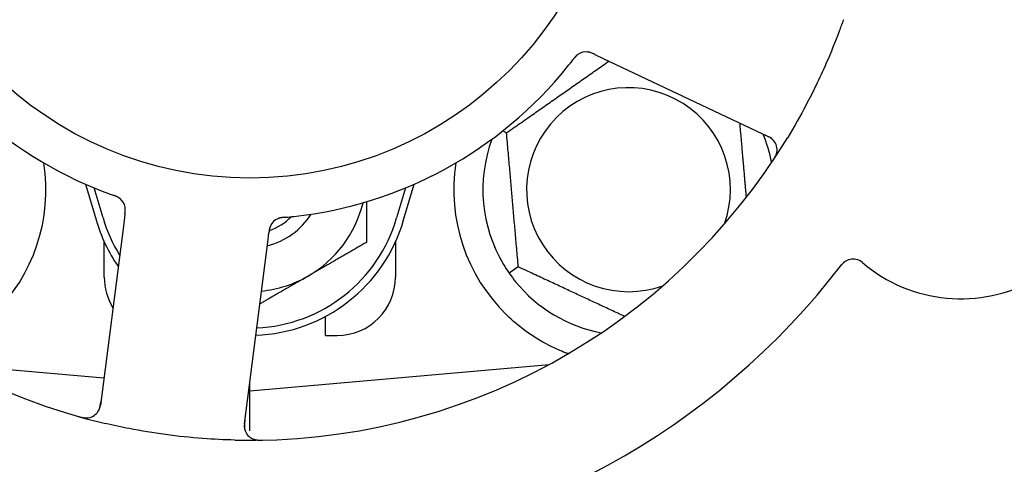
# Model space of a CAD drawing. Header units: inches. Extents: x 24 to 1128, y -69 to 748.
# Tile 26 of 256: x 131.492 to 133.605, y 225.271 to 226.224. Entities that reach past the tile are written whole.
import ezdxf

# ---------------------------------------------------------------- set-up
doc = ezdxf.new("R2010")
doc.units = ezdxf.units.IN
doc.header["$LTSCALE"] = 32
doc.header["$MEASUREMENT"] = 0
doc.layers.add('Dimension (ANSI)', color=7, linetype='Continuous', lineweight=25)
doc.layers.add('Visible (ANSI)', color=7, linetype='Continuous', lineweight=30)
doc.styles.add('Note Text (ANSI)', font='tahoma.ttf')
doc.dimstyles.new('SB Fraction-16 (ANSI)', dxfattribs={"dimscale": 32, "dimtxt": 0.125, "dimasz": 0.098425, "dimexe": 0.125, "dimexo": 0.0625, "dimgap": 0.031496, "dimtad": 0, "dimtih": 1, "dimtoh": 1, "dimdec": 4, "dimrnd": 1e-08, "dimzin": 0, "dimdsep": 46, "dimlunit": 5, "dimtxsty": 'Note Text (ANSI)', "dimcen": 0.09, "dimdle": 0.393701, "dimclrd": 256, "dimclre": 256, "dimclrt": 256, "dimadec": 0, "dimazin": 3, "dimtfac": 0.96, "dimtofl": 0, "dimtmove": 0, "dimatfit": 3, "dimfxl": 1, "dimfrac": 2, "dimtolj": 1, "dimtzin": 12, "dimlwd": -1, "dimlwe": -1, "dimarcsym": 0})

# ---------------------------------------------------------------- blocks, each defined once
blk = doc.blocks.new('*D15')
at = {"layer": 'Defpoints', "color": 0, "transparency": 16777216}
for p in [(159.2904, 460.4837), (67.9568, 170.772), (125.1654, 170.772)]:
    blk.add_point(p, dxfattribs=at)
at = {"layer": 'Dimension (ANSI)', "transparency": 16777216}
for p, q in [((157.2904, 460.4837), (63.9568, 460.4837)), ((67.9568, 457.3341), (67.9568, 323.1609)), ((67.9568, 173.9216), (67.9568, 316.0948)), ((123.1654, 170.772), (63.9568, 170.772))]:
    blk.add_line(p, q, dxfattribs=at)
for points in [[(67.4319, 457.3341), (68.4817, 457.3341), (67.9568, 460.4837)], [(67.4319, 173.9216), (68.4817, 173.9216), (67.9568, 170.772)]]:
    blk.add_solid(points, dxfattribs=at)
at = {"layer": 'Dimension (ANSI)', "transparency": 16777216, "insert": (55.7701, 322.153), "char_height": 4, "attachment_point": 1, "style": 'Note Text (ANSI)'}
blk.add_mtext('\\A1;289 11/16', dxfattribs=at)

msp = doc.modelspace()

# ---------------------------------------------------------------- linework, layer by layer
at = {"layer": 'Visible (ANSI)'}
for p, q in [((132.72633, 226.14962), (132.74429, 226.14112)), ((132.74429, 226.14112), (133.09956, 225.97306)), ((132.53698, 225.98158), (132.52855, 225.98551)), ((131.63378, 225.87115), (131.65611, 225.79458)), ((131.67111, 225.79895), (131.65236, 225.86323)), ((132.31986, 225.86323), (132.30111, 225.79895)), ((132.31611, 225.79458), (132.33844, 225.87115)), ((131.71796, 225.80663), (131.71543, 225.78693)), ((131.71543, 225.78693), (131.66538, 225.39712)), ((132.02439, 225.74726), (132.02693, 225.76699)), ((131.67361, 225.67208), (131.67361, 225.74762)), ((131.97434, 225.35745), (132.02439, 225.74726)), ((132.29861, 225.74762), (132.29861, 225.67208)), ((132.56214, 225.694), (132.54262, 225.68033)), ((132.14861, 225.54708), (132.14861, 225.58791)), ((132.14861, 225.54708), (132.17361, 225.54708)), ((131.34412, 225.48449), (131.6729, 225.45573)), ((131.98611, 225.42833), (132.62809, 225.48449)), ((132.62486, 225.48275), (132.62486, 225.48421)), ((131.98611, 225.42833), (131.98611, 225.44908)), ((131.98347, 225.42856), (131.98611, 225.42833)), ((131.98611, 225.34233), (131.98611, 225.42833))]:
    msp.add_line(p, q, dxfattribs=at)
msp.add_circle((131.98611, 226.67208), 0.7875, dxfattribs=at)
for centre, radius, start, end in [((131.98611, 226.67208), 0.875, 204.19111, 249.17573), ((131.98611, 226.67208), 1.35, 196.62287, 256.74397), ((133.51154, 225.95047), 0.325, 229.56477, 79.80207), ((132.70773, 226.12385), 0.03125, 82.67765, 124.13682), ((131.98611, 226.67208), 0.875, 276.19111, 321.17573), ((132.79861, 225.85958), 0.21875, 340.34111, 289.65889), ((131.98611, 226.67208), 1.35, 268.62287, 328.74397), ((132.79861, 225.85958), 0.3125, 159.72028, 210.84193), ((132.79861, 225.85958), 0.3125, 10.71622, 22.42184), ((133.08619, 225.94481), 0.03125, 326.53135, 64.68342), ((131.17361, 225.85958), 0.375, 314.27762, 8.78707), ((132.79861, 225.85958), 0.375, 171.21293, 225.72238), ((131.6877, 225.81636), 0.03125, 10.67765, 52.13682), ((131.98611, 225.89083), 0.25, 300, 346.26096), ((131.98611, 225.89083), 0.34375, 196.2602, 214.73634), ((131.98611, 225.89083), 0.32812, 196.2602, 211.61609), ((131.98611, 225.89083), 0.34375, 272.10255, 343.7398), ((131.98611, 225.89083), 0.32812, 272.55546, 343.7398), ((131.98611, 225.89083), 0.15607, 283.81163, 327.53073), ((131.98611, 225.89083), 0.126, 289.2275, 314.92348), ((132.05866, 225.76873), 0.03125, 113.46904, 155.46837), ((133.28048, 225.67931), 0.03125, 49.56477, 142.51231), ((131.98611, 226.67208), 1.6, 274.81714, 322.5497), ((131.79861, 225.67208), 0.125, 180, 211.69426), ((131.98611, 225.89083), 0.25, 275.68783, 300), ((132.17361, 225.67208), 0.125, 270, 0), ((132.79861, 225.85958), 0.3125, 219.15807, 259.28378), ((131.63438, 225.4011), 0.03125, 254.53135, 352.68342), ((132.00534, 225.35347), 0.03125, 172.68342, 270.83549)]:
    msp.add_arc(centre, radius, start, end, dxfattribs=at)
for points, knots in [([(133.25964, 226.22417), (133.25675, 226.21595), (133.25378, 226.20777), (133.24211, 226.17652), (133.23293, 226.15387), (133.2159, 226.1149), (133.20834, 226.09851), (133.19374, 226.06845), (133.1868, 226.05476), (133.16722, 226.01772), (133.1541, 225.99456), (133.14017, 225.97161)], [-0.73117437, -0.73117437, -0.73117437, -0.73117437, -0.66329539, -0.66329539, -0.47009836, -0.47009836, -0.32966499, -0.32966499, -0.20932583, -0.20932583, 0, 0, 0, 0]), ([(132.72629, 226.14963), (132.72602, 226.14976), (132.72575, 226.14989), (132.72427, 226.15059), (132.72302, 226.15117), (132.72039, 226.15231), (132.71898, 226.15288), (132.71643, 226.15376), (132.71525, 226.1541), (132.71304, 226.15462), (132.71196, 226.1548), (132.71105, 226.15492), (132.71092, 226.15493), (132.71081, 226.15494)], [0, 0, 0, 0, 0.002309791, 0.002309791, 0.012623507, 0.012623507, 0.024338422, 0.024338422, 0.035397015, 0.035397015, 0.047442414, 0.047442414, 0.049661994, 0.049661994, 0.049661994, 0.049661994]), ([(132.72633, 226.14962), (132.72585, 226.14984), (132.72537, 226.15007), (132.72444, 226.15051), (132.72398, 226.15072), (132.72294, 226.1512), (132.72238, 226.15146), (132.72034, 226.15237), (132.71901, 226.1529), (132.71691, 226.15366), (132.71598, 226.15395), (132.71427, 226.15439), (132.71352, 226.15455), (132.71226, 226.15477), (132.7117, 226.15484), (132.71138, 226.15488), (132.71133, 226.15489), (132.71133, 226.15489), (132.71133, 226.15489), (132.71133, 226.15489)], [0, 0, 0, 0, 0.004355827, 0.004355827, 0.008687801, 0.008687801, 0.014307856, 0.014307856, 0.029588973, 0.029588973, 0.043844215, 0.043844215, 0.054171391, 0.054171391, 0.061954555, 0.061954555, 0.063871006, 0.063871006, 0.063878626, 0.063878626, 0.063878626, 0.063878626]), ([(132.69082, 226.15013), (132.69063, 226.15), (132.69038, 226.14983), (132.68966, 226.14932), (132.68915, 226.14894), (132.68811, 226.14808), (132.68758, 226.14762), (132.68655, 226.14665), (132.68606, 226.14616), (132.6849, 226.14495), (132.68421, 226.14418), (132.68322, 226.14303), (132.68292, 226.14268), (132.68186, 226.1414), (132.68109, 226.14042), (132.6801, 226.13915), (132.67985, 226.13883), (132.6795, 226.13837), (132.67939, 226.13823), (132.67928, 226.1381)], [0.044252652, 0.044252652, 0.044252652, 0.044252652, 0.050671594, 0.050671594, 0.061250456, 0.061250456, 0.071050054, 0.071050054, 0.078610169, 0.078610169, 0.087196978, 0.087196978, 0.090753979, 0.090753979, 0.100050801, 0.100050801, 0.10314767, 0.10314767, 0.10451733, 0.10451733, 0.10451733, 0.10451733]), ([(132.6905, 226.14993), (132.6905, 226.14993), (132.69048, 226.14991), (132.69037, 226.14983), (132.69025, 226.14975), (132.68988, 226.1495), (132.68959, 226.14928), (132.68861, 226.14854), (132.68788, 226.14794), (132.68642, 226.14658), (132.68568, 226.14584), (132.68403, 226.14403), (132.68308, 226.14292), (132.68131, 226.14073), (132.68046, 226.13963), (132.67952, 226.1384), (132.6794, 226.13825), (132.67928, 226.1381)], [0.030853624, 0.030853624, 0.030853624, 0.030853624, 0.032941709, 0.032941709, 0.03638518, 0.03638518, 0.042347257, 0.042347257, 0.055267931, 0.055267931, 0.065838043, 0.065838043, 0.077516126, 0.077516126, 0.087897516, 0.087897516, 0.089364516, 0.089364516, 0.089364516, 0.089364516]), ([(133.11151, 225.96313), (133.11133, 225.96337), (133.11111, 225.96366), (133.10998, 225.96504), (133.10877, 225.96632), (133.10639, 225.96841), (133.10519, 225.96934), (133.10197, 225.9715), (133.09986, 225.97274), (133.09669, 225.97437), (133.09575, 225.97484), (133.09395, 225.97571), (133.09308, 225.97612), (133.09221, 225.97653)], [0.058736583, 0.058736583, 0.058736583, 0.058736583, 0.064782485, 0.064782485, 0.086145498, 0.086145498, 0.103238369, 0.103238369, 0.1234345, 0.1234345, 0.131598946, 0.131598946, 0.138939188, 0.138939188, 0.138939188, 0.138939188]), ([(133.10835, 225.92169), (133.1087, 225.92221), (133.10904, 225.92273), (133.10996, 225.92413), (133.11055, 225.92504), (133.11159, 225.92674), (133.11206, 225.92753), (133.11322, 225.9296), (133.11389, 225.93091), (133.11497, 225.93322), (133.1154, 225.93427), (133.11606, 225.93608), (133.11631, 225.93687), (133.11676, 225.93847), (133.11693, 225.93925), (133.11709, 225.94013), (133.11712, 225.94032), (133.11714, 225.94048)], [0, 0, 0, 0, 0.005149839, 0.005149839, 0.013554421, 0.013554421, 0.020527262, 0.020527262, 0.031641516, 0.031641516, 0.041623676, 0.041623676, 0.051235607, 0.051235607, 0.06373445, 0.06373445, 0.067355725, 0.067355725, 0.067355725, 0.067355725]), ([(131.70747, 225.84056), (131.70729, 225.84071), (131.70705, 225.84089), (131.70635, 225.84142), (131.70582, 225.84179), (131.70469, 225.84251), (131.70409, 225.84287), (131.70285, 225.84355), (131.70223, 225.84387), (131.70072, 225.8446), (131.69978, 225.84502), (131.69837, 225.8456), (131.69795, 225.84577), (131.6964, 225.84639), (131.69524, 225.84682), (131.69372, 225.84737), (131.69334, 225.84751), (131.6928, 225.8477), (131.69263, 225.84776), (131.69246, 225.84782)], [0.044252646, 0.044252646, 0.044252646, 0.044252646, 0.05067159, 0.05067159, 0.061250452, 0.061250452, 0.07105005, 0.07105005, 0.078610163, 0.078610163, 0.087196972, 0.087196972, 0.090753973, 0.090753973, 0.100050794, 0.100050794, 0.103147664, 0.103147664, 0.104517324, 0.104517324, 0.104517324, 0.104517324]), ([(131.70718, 225.8408), (131.70718, 225.8408), (131.70716, 225.84082), (131.70705, 225.84091), (131.70694, 225.84099), (131.70658, 225.84126), (131.70629, 225.84148), (131.70528, 225.84218), (131.70449, 225.84268), (131.70274, 225.84366), (131.7018, 225.84413), (131.69958, 225.84514), (131.69823, 225.8457), (131.6956, 225.8467), (131.69429, 225.84717), (131.69283, 225.84769), (131.69265, 225.84776), (131.69246, 225.84782)], [0.030853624, 0.030853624, 0.030853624, 0.030853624, 0.032941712, 0.032941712, 0.036385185, 0.036385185, 0.042347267, 0.042347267, 0.055267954, 0.055267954, 0.065838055, 0.065838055, 0.077516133, 0.077516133, 0.087897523, 0.087897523, 0.089364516, 0.089364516, 0.089364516, 0.089364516]), ([(131.71796, 225.80664), (131.71803, 225.80716), (131.7181, 225.80769), (131.71822, 225.80871), (131.71829, 225.80921), (131.71842, 225.81034), (131.71849, 225.81097), (131.71872, 225.81318), (131.71883, 225.81461), (131.7189, 225.81684), (131.71888, 225.81782), (131.71877, 225.81958), (131.71869, 225.82034), (131.71851, 225.8216), (131.71841, 225.82216), (131.71835, 225.82248), (131.71834, 225.82253), (131.71834, 225.82253), (131.71834, 225.82253), (131.71834, 225.82253)], [0, 0, 0, 0, 0.004355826, 0.004355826, 0.008687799, 0.008687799, 0.014307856, 0.014307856, 0.029588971, 0.029588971, 0.043844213, 0.043844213, 0.054171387, 0.054171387, 0.06195455, 0.06195455, 0.063871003, 0.063871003, 0.063878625, 0.063878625, 0.063878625, 0.063878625]), ([(131.71797, 225.80668), (131.718, 225.80697), (131.71804, 225.80727), (131.71825, 225.80889), (131.71841, 225.81026), (131.71869, 225.81312), (131.71879, 225.81464), (131.71884, 225.81734), (131.7188, 225.81856), (131.71862, 225.82082), (131.71845, 225.8219), (131.71828, 225.8228), (131.71825, 225.82293), (131.71823, 225.82304)], [0, 0, 0, 0, 0.002309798, 0.002309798, 0.012623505, 0.012623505, 0.02433842, 0.02433842, 0.035397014, 0.035397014, 0.047442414, 0.047442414, 0.049661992, 0.049661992, 0.049661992, 0.049661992]), ([(132.06202, 225.80038), (132.06172, 225.80035), (132.06142, 225.80032), (132.06062, 225.80025), (132.06011, 225.8002), (132.05853, 225.80005), (132.05744, 225.79994), (132.05518, 225.79965), (132.054, 225.79948), (132.05167, 225.79905), (132.05058, 225.7988), (132.04844, 225.79823), (132.0475, 225.7979), (132.04634, 225.79745), (132.04603, 225.79732), (132.04579, 225.79721)], [0.001596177, 0.001596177, 0.001596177, 0.001596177, 0.00393777, 0.00393777, 0.007842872, 0.007842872, 0.016055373, 0.016055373, 0.025513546, 0.025513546, 0.037191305, 0.037191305, 0.054193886, 0.054193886, 0.06155888, 0.06155888, 0.06155888, 0.06155888]), ([(132.06202, 225.80038), (132.06148, 225.80033), (132.06093, 225.80028), (132.05985, 225.80018), (132.05931, 225.80014), (132.0575, 225.79996), (132.05623, 225.79982), (132.05418, 225.79953), (132.05333, 225.7994), (132.05143, 225.79904), (132.05044, 225.79881), (132.0487, 225.79832), (132.04793, 225.79807), (132.04673, 225.79762), (132.04624, 225.79741), (132.04594, 225.79728), (132.0459, 225.79727), (132.04589, 225.79726), (132.04589, 225.79726), (132.04589, 225.79726)], [0, 0, 0, 0, 0.004180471, 0.004180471, 0.008305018, 0.008305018, 0.018114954, 0.018114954, 0.025612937, 0.025612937, 0.036850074, 0.036850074, 0.047489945, 0.047489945, 0.056089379, 0.056089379, 0.058286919, 0.058286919, 0.058652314, 0.058652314, 0.058652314, 0.058652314]), ([(132.06206, 225.80038), (132.06253, 225.80042), (132.06304, 225.80047), (132.06359, 225.80051), (132.06847, 225.80095), (132.07513, 225.8016), (132.08047, 225.80218)], [0.48080563, 0.48080563, 0.48080563, 0.48080563, 0.5329828, 0.5329828, 0.5329828, 1, 1, 1, 1]), ([(132.03078, 225.78286), (132.03074, 225.78278), (132.0307, 225.78269), (132.03057, 225.78241), (132.03047, 225.78221), (132.03006, 225.78129), (132.02971, 225.78042), (132.02898, 225.77828), (132.0286, 225.7769), (132.02797, 225.77405), (132.02771, 225.77256), (132.02738, 225.7704), (132.02729, 225.76972), (132.02715, 225.76871), (132.0271, 225.76837), (132.02702, 225.76769), (132.02698, 225.76737), (132.02693, 225.76704)], [0.038929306, 0.038929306, 0.038929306, 0.038929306, 0.040726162, 0.040726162, 0.043941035, 0.043941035, 0.054249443, 0.054249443, 0.066768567, 0.066768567, 0.078206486, 0.078206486, 0.083402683, 0.083402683, 0.086046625, 0.086046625, 0.088630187, 0.088630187, 0.088630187, 0.088630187]), ([(132.03042, 225.78213), (132.03042, 225.78213), (132.03042, 225.78213), (132.03039, 225.78207), (132.0303, 225.78186), (132.03002, 225.78123), (132.02981, 225.78073), (132.02937, 225.77959), (132.02915, 225.77896), (132.02891, 225.77814), (132.02884, 225.77793), (132.02842, 225.7764), (132.02803, 225.77462), (132.02756, 225.7717), (132.02744, 225.77084), (132.02725, 225.76947), (132.02719, 225.769), (132.02706, 225.76803), (132.027, 225.76753), (132.02693, 225.76704)], [0.028019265, 0.028019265, 0.028019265, 0.028019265, 0.028672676, 0.028672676, 0.033062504, 0.033062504, 0.040781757, 0.040781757, 0.051074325, 0.051074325, 0.054504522, 0.054504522, 0.075062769, 0.075062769, 0.083066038, 0.083066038, 0.087153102, 0.087153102, 0.091266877, 0.091266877, 0.091266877, 0.091266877]), ([(132.66751, 225.50824), (132.65671, 225.51227), (132.64568, 225.51699), (132.61756, 225.53057), (132.59793, 225.54194), (132.56421, 225.56628), (132.54979, 225.57843), (132.53681, 225.59109)], [1.39731378, 1.39731378, 1.39731378, 1.39731378, 1.49356897, 1.49356897, 1.66386875, 1.66386875, 1.79881771, 1.79881771, 1.79881771, 1.79881771]), ([(131.65963, 225.38268), (131.6598, 225.38292), (131.66, 225.38322), (131.66098, 225.38473), (131.66182, 225.38627), (131.66307, 225.38918), (131.66358, 225.39061), (131.66464, 225.39434), (131.66516, 225.39673), (131.66574, 225.40025), (131.6659, 225.40128), (131.66617, 225.40327), (131.66629, 225.40423), (131.66641, 225.40517)], [0.058736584, 0.058736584, 0.058736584, 0.058736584, 0.064782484, 0.064782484, 0.086145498, 0.086145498, 0.103238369, 0.103238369, 0.123434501, 0.123434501, 0.131598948, 0.131598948, 0.13893919, 0.13893919, 0.13893919, 0.13893919]), ([(131.61924, 225.37288), (131.61985, 225.37271), (131.62044, 225.37254), (131.62206, 225.3721), (131.6231, 225.37182), (131.62504, 225.37136), (131.62594, 225.37116), (131.62827, 225.37069), (131.62972, 225.37046), (131.63225, 225.37015), (131.63338, 225.37006), (131.63531, 225.36999), (131.63614, 225.37), (131.6378, 225.37007), (131.63859, 225.37015), (131.63948, 225.37027), (131.63967, 225.3703), (131.63983, 225.37032)], [0, 0, 0, 0, 0.005149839, 0.005149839, 0.013554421, 0.013554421, 0.020527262, 0.020527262, 0.031641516, 0.031641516, 0.041623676, 0.041623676, 0.051235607, 0.051235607, 0.06373445, 0.06373445, 0.067355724, 0.067355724, 0.067355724, 0.067355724]), ([(131.95366, 225.32247), (131.93074, 225.32302), (131.90798, 225.32415), (131.85864, 225.32784), (131.83177, 225.33065), (131.77882, 225.33782), (131.75304, 225.34209), (131.71045, 225.35041), (131.69349, 225.35406), (131.67655, 225.35805)], [-0.73118965, -0.73118965, -0.73118965, -0.73118965, -0.55244576, -0.55244576, -0.34137939, -0.34137939, -0.13566771, -0.13566771, 0, 0, 0, 0]), ([(131.97538, 225.36549), (131.97526, 225.36455), (131.97513, 225.36361), (131.9747, 225.35995), (131.97446, 225.35724), (131.97435, 225.35268), (131.97443, 225.35074), (131.97478, 225.34756), (131.97505, 225.34614), (131.97561, 225.34394), (131.97587, 225.34312), (131.97617, 225.34227), (131.97623, 225.34209), (131.97629, 225.34193)], [0, 0, 0, 0, 0.007248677, 0.007248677, 0.028564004, 0.028564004, 0.047482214, 0.047482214, 0.065361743, 0.065361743, 0.076705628, 0.076705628, 0.079955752, 0.079955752, 0.079955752, 0.079955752]), ([(131.99216, 225.32513), (131.99242, 225.32501), (131.99275, 225.32487), (131.99387, 225.32443), (131.99475, 225.32412), (131.99677, 225.32355), (131.998, 225.32326), (132.00017, 225.3229), (132.00086, 225.3228), (132.00261, 225.3226), (132.00371, 225.3225), (132.00604, 225.32236), (132.0073, 225.32232), (132.00927, 225.3223), (132.01, 225.3223), (132.01146, 225.32231), (132.01216, 225.32233), (132.01288, 225.32234)], [0.051298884, 0.051298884, 0.051298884, 0.051298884, 0.057269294, 0.057269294, 0.069785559, 0.069785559, 0.08363266, 0.08363266, 0.08945843, 0.08945843, 0.097820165, 0.097820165, 0.107290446, 0.107290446, 0.113094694, 0.113094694, 0.118968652, 0.118968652, 0.118968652, 0.118968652])]:
    msp.add_open_spline(points, degree=3, knots=knots, dxfattribs=at)
for points, weights in [([(132.53698, 225.98158), (132.64865, 226.05977), (132.75655, 226.13532)], [1.04422863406, 1.19550179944, 1.06346205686]), ([(133.03705, 226.00263), (133.04439, 225.91874), (133.05107, 225.8424)], [1.06521891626, 1.14516515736, 1.11819795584]), ([(132.56214, 225.694), (132.54956, 225.83779), (132.53698, 225.98158)], [1.04422863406, 1.20577136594, 1.04422863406]), ([(132.23611, 225.83355), (132.23611, 225.79259), (132.23611, 225.74649)], [1.01840264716, 1.02228011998, 1]), ([(132.23611, 225.74649), (132.16912, 225.70781), (132.11111, 225.67432)], [1, 1.0379548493, 1]), ([(132.79019, 225.58766), (132.67954, 225.63925), (132.56214, 225.694)], [1.07748863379, 1.18694802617, 1.04422863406]), ([(132.11111, 225.67432), (132.0619, 225.64591), (132.00734, 225.61441)], [1, 1.03200893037, 1.01002889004]), ([(132.67064, 225.5085), (132.66907, 225.50837), (132.66751, 225.50824)], [0.999914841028, 0.999914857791, 0.999914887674])]:
    msp.add_rational_spline(points, weights, degree=2, dxfattribs=at)
for points in [[(132.6678, 226.12351), (132.67155, 226.12817), (132.67627, 226.13419), (132.67928, 226.1381)], [(131.67504, 225.85424), (131.68063, 225.85211), (131.68782, 225.84948), (131.69247, 225.84782)], [(132.5303, 225.69937), (132.53401, 225.69316), (132.53826, 225.68658), (132.54262, 225.68033)], [(132.54262, 225.68033), (132.547, 225.67409), (132.55173, 225.66785), (132.55629, 225.66224)]]:
    msp.add_open_spline(points, degree=3, dxfattribs=at)

# ---------------------------------------------------------------- dimensions: what is measured, and where the dimension line sits
at = {"layer": 'Dimension (ANSI)'}
dim = msp.add_linear_dim(base=(67.95681, 170.77197), p1=(159.29037, 460.48367), p2=(125.16537, 170.77197), angle=270, dimstyle='SB Fraction-16 (ANSI)', override={"dimgap": 0.031496, "dimdec": 4, "dimtol": 0, "dimlim": 0, "dimtp": 0, "dimtm": 0, "dimtdec": 2, "dimatfit": 1}, dxfattribs=at)
dim.commit()
dim.dimension.update_dxf_attribs({"geometry": '*D15', "text_midpoint": (67.95681, 319.62782), "dimtype": 160})

doc.saveas('drawing.dxf')
